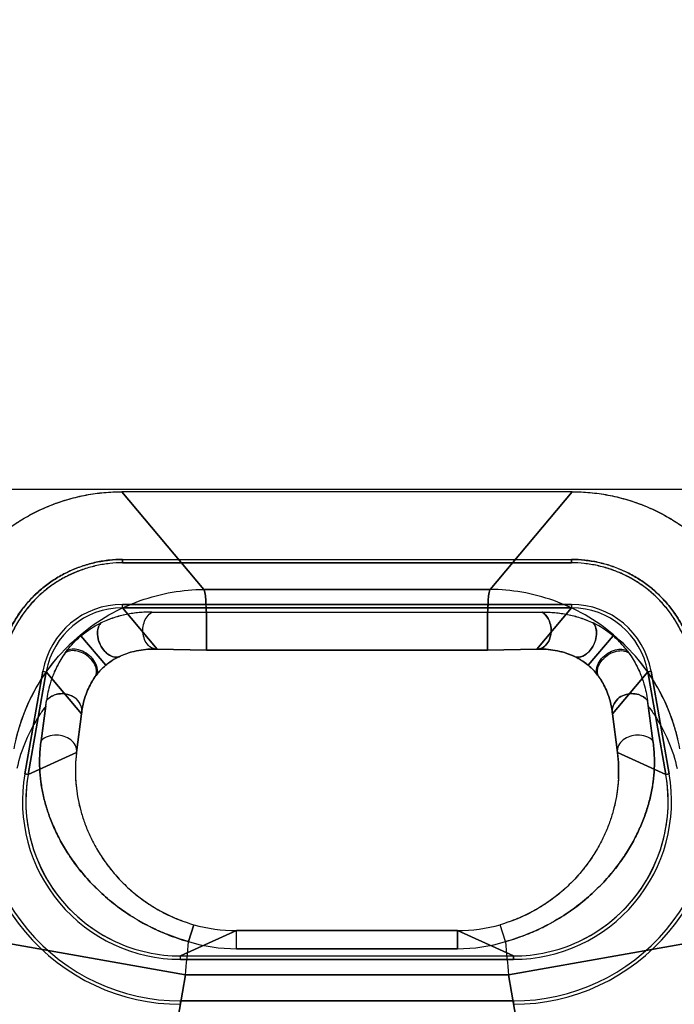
# Model space of a CAD drawing. Header units: millimetres. Extents: x 0 to 297, y 0 to 210.
# Tile 206 of 256: x 56.093 to 56.246, y 161.795 to 162.024. Entities that reach past the tile are written whole.
import ezdxf

# ---------------------------------------------------------------- set-up
doc = ezdxf.new("R2010")
doc.units = ezdxf.units.MM
doc.header["$LTSCALE"] = 16.335
doc.layers.get('0').update_dxf_attribs({"linetype": 'CONTINUOUS'})
for name, color, linetype in [('AXES_REF', 7, 'CONTINUOUS'), ('INTFCLR_1', 7, 'CONTINUOUS'), ('INTFCLR_144815', 7, 'CONTINUOUS'), ('INTFCLR_72935', 7, 'CONTINUOUS')]:
    doc.layers.add(name, color=color, linetype=linetype)

msp = doc.modelspace()

# ---------------------------------------------------------------- linework, layer by layer
at = {"color": 7, "linetype": 'Continuous'}
for radius in [8.7262453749, 8.7255, 8.6696226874]:
    msp.add_circle((57.5376079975, 154.4105885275), radius, dxfattribs=at)
msp.add_arc((57.5376079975, 154.4105885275), 8.64, 278.2771290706, 261.7228709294, dxfattribs=at)
at = {"layer": 'AXES_REF', "color": 9, "linetype": 'Continuous'}
msp.add_circle((57.5376079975, 154.4105885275), 7.9600610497, dxfattribs=at)
at = {"layer": 'INTFCLR_1', "color": 9, "linetype": 'Continuous'}
for p, q in [((56.1169721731, 161.9146244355), (56.1360477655, 161.8918910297)), ((56.2026649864, 161.8918910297), (56.2217405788, 161.9146244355)), ((56.2026649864, 161.8918910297), (56.1360477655, 161.8918910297)), ((56.1171067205, 161.8876240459), (56.1171065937, 161.8884113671)), ((56.11710665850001, 161.8876244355), (56.12520219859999, 161.8779765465)), ((56.2135105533, 161.8779765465), (56.2216060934, 161.8876244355)), ((56.2216061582, 161.8884113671), (56.2216060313, 161.8876240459)), ((56.12394201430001, 161.8865993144), (56.1366283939, 161.8864904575)), ((56.1366284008, 161.8777776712), (56.1366286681, 161.886490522)), ((56.2020843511, 161.886490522), (56.1366284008, 161.886490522)), ((56.202084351, 161.886490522), (56.2147707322, 161.8865993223)), ((56.2020843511, 161.886490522), (56.2020843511, 161.8777776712)), ((56.1074428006, 161.8810950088), (56.1132068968, 161.8742399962)), ((56.2312699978, 161.8810950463), (56.2255058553, 161.8742399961)), ((56.1252021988, 161.8779765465), (56.1366284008, 161.8777804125)), ((56.1366284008, 161.8777804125), (56.2020843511, 161.8777804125)), ((56.2020843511, 161.8777804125), (56.2135105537, 161.8779765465)), ((56.0986159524, 161.8728958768), (56.0993912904, 161.872759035)), ((56.2393214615, 161.872759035), (56.24009679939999, 161.8728958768)), ((56.1076025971, 161.8629728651), (56.0993909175, 161.8727591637)), ((56.23932183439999, 161.8727591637), (56.23111015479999, 161.8629728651)), ((56.0981763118, 161.8566720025), (56.0994510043, 161.8660416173)), ((56.2394195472, 161.8647878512), (56.2405364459, 161.8566719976)), ((56.1064364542, 161.8539557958), (56.1076025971, 161.8629728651)), ((56.23111015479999, 161.8629728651), (56.2322762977, 161.8539557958)), ((56.0951760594, 161.8488555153), (56.1064364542, 161.8539557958)), ((56.2322762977, 161.8539557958), (56.2435366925, 161.8488555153)), ((56.095177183, 161.8488553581), (56.0944017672, 161.8489920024)), ((56.2443109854, 161.8489920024), (56.2435355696, 161.8488553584)), ((56.1324592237, 161.8099629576), (56.1336979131, 161.8139008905)), ((56.2062535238, 161.8099629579), (56.2050148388, 161.8139008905)), ((56.13063174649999, 161.8066244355), (56.1436275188, 161.8125107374)), ((56.1436275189, 161.8083155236), (56.1436275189, 161.8125114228)), ((56.195085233, 161.8125107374), (56.1436275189, 161.8125107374)), ((56.195085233, 161.8083155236), (56.195085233, 161.8125114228)), ((56.195085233, 161.8125107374), (56.2080810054, 161.8066244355)), ((56.131792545, 161.8022335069), (56.0876448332, 161.8100179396)), ((56.2510679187, 161.8100179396), (56.20692020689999, 161.8022335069)), ((56.130631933, 161.8058397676), (56.1306315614, 161.806627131)), ((56.1436275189, 161.8083155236), (56.195085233, 161.8083155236)), ((56.2080810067, 161.8066271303), (56.2080810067, 161.8058397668)), ((56.1048090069, 161.6492022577), (56.131792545, 161.8022335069)), ((56.20692020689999, 161.8022335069), (56.131792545, 161.8022335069)), ((56.20692020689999, 161.8022335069), (56.233903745, 161.6492022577)), ((56.1306316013, 161.7961670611), (56.13063189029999, 161.7953794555)), ((56.2080808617, 161.7953794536), (56.2080811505, 161.7961670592))]:
    msp.add_line(p, q, dxfattribs=at)
at = {"layer": 'INTFCLR_1', "color": 6, "linetype": 'Continuous'}
for p, q in [((56.2217405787, 161.9146244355), (56.1169721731, 161.9146244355)), ((56.1171066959, 161.8988595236), (56.1171066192, 161.8980711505)), ((56.11710665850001, 161.8988744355), (56.2216060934, 161.8988744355)), ((56.2216060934, 161.8980870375), (56.11710665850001, 161.8980870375)), ((56.2216061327, 161.8980711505), (56.22160605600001, 161.8988595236)), ((56.11710665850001, 161.8884118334), (56.2216060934, 161.8884118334)), ((56.2216060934, 161.8876244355), (56.11710665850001, 161.8876244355)), ((56.0944006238, 161.8489922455), (56.0986154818, 161.8728958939)), ((56.24009727, 161.8728958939), (56.24431212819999, 161.8489922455)), ((56.0993909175, 161.8727591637), (56.0951760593, 161.8488555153)), ((56.2435366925, 161.8488555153), (56.23932183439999, 161.8727591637)), ((56.13063174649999, 161.8066244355), (56.2080810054, 161.8066244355)), ((56.2080810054, 161.8058370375), (56.13063174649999, 161.8058370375)), ((56.13063174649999, 161.7961618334), (56.2080810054, 161.7961618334))]:
    msp.add_line(p, q, dxfattribs=at)
for centre, radius, start, end in [((56.11710391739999, 161.8696386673), 0.018772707, 89.9916341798, 170.0083660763), ((56.1171020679, 161.8696407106), 0.0179830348, 89.99785282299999, 170.0011200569), ((56.2216088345, 161.8696386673), 0.018772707, 9.991633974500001, 90.0083661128), ((56.22161052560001, 161.8696408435), 0.0179830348, 9.9978529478, 90.0011212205), ((56.13061457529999, 161.842610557), 0.0472310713, 170.0045491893, 270.020828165), ((56.130614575, 161.8426105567), 0.0464434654, 170.0046259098, 270.0211814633), ((56.2080981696, 161.8426105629), 0.0472310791, 269.9791803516, 9.9954422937), ((56.2080981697, 161.8426105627), 0.0464434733, 269.9788274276, 9.995365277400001), ((56.13061457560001, 161.8426105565), 0.0367707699, 170.0058428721, 270.0267535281), ((56.1306641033, 161.8426131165), 0.0360348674, 170.0064731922, 194.9921375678), ((56.2080981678, 161.8426105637), 0.0367707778, 269.9732598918, 9.9941438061), ((56.2081143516, 161.842603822), 0.0359689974, 294.9805463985, 10.0015757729), ((56.1305986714, 161.8426039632), 0.0359692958, 195.0050156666, 245.018670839), ((56.1306305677, 161.8426554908), 0.0360310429, 245.0199985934, 270.0018744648), ((56.20808274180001, 161.8426529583), 0.0360284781, 269.9972385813, 294.9808983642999)]:
    msp.add_arc(centre, radius, start, end, dxfattribs=at)
at = {"layer": 'INTFCLR_1', "color": 9, "linetype": 'Continuous'}
for centre, radius, start, end in [((56.546005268, 161.9041586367), 0.3091033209, 187.0833764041, 187.3176962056), ((56.1387251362, 161.8496055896), 0.0325803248, 172.326818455, 183.1024776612), ((56.1436268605, 161.8486637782), 0.0361530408, 254.0596422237, 270.0010433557), ((56.1950858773, 161.8486638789), 0.0361531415, 269.9989789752, 285.9403354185), ((54.1055448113, 161.9808944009), 2.0341090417, 354.9610750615, 355.1796028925), ((56.1436396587, 161.8470776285), 0.0387621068, 253.2355811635, 269.9820556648), ((56.1950726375, 161.8470806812), 0.0387651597, 270.0186165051, 286.7637561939), ((58.2323646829, 161.9808262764), 2.0333029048, 184.8203862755, 185.0390007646)]:
    msp.add_arc(centre, radius, start, end, dxfattribs=at)
at = {"layer": 'INTFCLR_1', "color": 6, "linetype": 'Continuous'}
for points, knots in [([(56.0728244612, 161.8775801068), (56.0730666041, 161.8789533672), (56.0736785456, 161.8816791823), (56.07497237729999, 161.8856623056), (56.0766300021, 161.8895055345), (56.0786347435, 161.8931740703), (56.0809702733, 161.8966360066), (56.08361544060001, 161.8998632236), (56.0865483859, 161.9028293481), (56.0897438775, 161.9055090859), (56.09317467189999, 161.9078798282), (56.09681192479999, 161.9099217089), (56.1006260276, 161.9116179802), (56.1045847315, 161.912952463), (56.1086528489, 161.9139148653), (56.112793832, 161.914495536), (56.1155798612, 161.9146244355), (56.1169721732, 161.9146244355)], [0, 0, 0, 0, 0.0668459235, 0.1336927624, 0.2004837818, 0.2671935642, 0.3338090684, 0.4003837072, 0.4669352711, 0.5334824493, 0.6000118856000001, 0.6665555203, 0.7331501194, 0.7998260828, 0.8665291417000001, 0.9332563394, 1, 1, 1, 1]), ([(56.2217405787, 161.9146244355), (56.2231350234, 161.9146244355), (56.22592568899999, 161.9144951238), (56.2300729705, 161.9139126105), (56.2341456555, 161.9129475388), (56.2381065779, 161.9116102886), (56.24192148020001, 161.9099113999), (56.245558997, 161.9078668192), (56.24898936, 161.9054934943), (56.252183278, 161.9028118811), (56.25511375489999, 161.8998448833), (56.2577562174, 161.8966174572), (56.26008903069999, 161.8931558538), (56.2620906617, 161.8894890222), (56.2637448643, 161.8856498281), (56.26503578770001, 161.8816725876), (56.26564651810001, 161.8789512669), (56.2658882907, 161.8775801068)], [0, 0, 0, 0, 0.0668458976, 0.1336927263, 0.2004837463, 0.2671935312, 0.3338090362, 0.400383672, 0.4669352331, 0.5334824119, 0.6000118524, 0.6665554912, 0.73315009, 0.7998260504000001, 0.8665291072, 0.9332563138, 1, 1, 1, 1]), ([(56.11710665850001, 161.8988744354), (56.1160940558, 161.898874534), (56.1140421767, 161.8987606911), (56.1109641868, 161.8982560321), (56.1079006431, 161.8974156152), (56.1049177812, 161.8962459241), (56.1020992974, 161.8947792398), (56.09949786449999, 161.8930466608), (56.0971324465, 161.8910644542), (56.0949876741, 161.8888215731), (56.0930616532, 161.8863245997), (56.0913863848, 161.8835983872), (56.0900099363, 161.8807118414), (56.0889633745, 161.8777407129), (56.0884889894, 161.8757179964), (56.0883118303, 161.8747127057)], [0, 0, 0, 0, 0.07448509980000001, 0.1508136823, 0.2290298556, 0.307717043, 0.3860546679, 0.4622959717, 0.5371773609, 0.612604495, 0.6901286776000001, 0.7687085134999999, 0.8475354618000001, 0.9249132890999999, 1, 1, 1, 1]), ([(56.11710665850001, 161.8980870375), (56.1161236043, 161.8980871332), (56.1141291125, 161.8979761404), (56.11113452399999, 161.8974842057), (56.1081497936, 161.8966647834), (56.1052431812, 161.8955256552), (56.1024986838, 161.8940973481), (56.0999721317, 161.8924164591), (56.0976770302, 161.8904927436), (56.0955947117, 161.8883161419), (56.0937190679, 161.8858849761), (56.0920847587, 161.8832273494), (56.0907415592, 161.8804130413), (56.0897213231, 161.8775200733), (56.08925936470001, 161.8755525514), (56.08908726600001, 161.8745759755)], [0, 0, 0, 0, 0.0743165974, 0.150660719, 0.2290133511, 0.3078648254, 0.3862250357, 0.4624617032, 0.5368207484, 0.6121572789, 0.6897410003, 0.7685183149, 0.8475763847, 0.9250355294, 1, 1, 1, 1]), ([(56.2504009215, 161.8747127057), (56.250225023, 161.8757108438), (56.2497560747, 161.8777140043), (56.24872310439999, 161.8806598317), (56.2473618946, 161.8835320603), (56.2456920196, 161.8862662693), (56.2437573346, 161.8887856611), (56.2416010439, 161.8910457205), (56.23923809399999, 161.8930284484), (56.2366591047, 161.8947508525), (56.2338670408, 161.89621219), (56.2308932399, 161.8973888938), (56.2278119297, 161.8982433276), (56.2247028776, 161.8987583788), (56.2226274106, 161.8988745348), (56.2216060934, 161.8988744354)], [0, 0, 0, 0, 0.0745524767, 0.1509807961, 0.2292183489, 0.3079139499, 0.3862044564, 0.4624332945, 0.5372331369, 0.6126412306, 0.6901179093, 0.7686076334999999, 0.8474540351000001, 0.9248738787, 1, 1, 1, 1]), ([(56.24962548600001, 161.8745759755), (56.2494548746, 161.8755441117), (56.2489992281, 161.8774890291), (56.2479947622, 161.8803526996), (56.2466694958, 161.8831497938), (56.2450429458, 161.8858144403), (56.2431597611, 161.8882692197), (56.24106567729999, 161.8904655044), (56.2387726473, 161.8923916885), (56.2362675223, 161.894064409), (56.2335475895, 161.8954893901), (56.2306465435, 161.8966373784), (56.2276417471, 161.8974714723), (56.2246155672, 161.8979738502), (56.2225977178, 161.898087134), (56.2216060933, 161.8980870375)], [0, 0, 0, 0, 0.0743166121, 0.1506607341, 0.2290133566, 0.3078648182, 0.3862250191, 0.4624616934, 0.5368207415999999, 0.6121572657, 0.6897409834, 0.76851829, 0.8475763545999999, 0.9250355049, 1, 1, 1, 1])]:
    msp.add_open_spline(points, degree=3, knots=knots, dxfattribs=at)
at = {"layer": 'INTFCLR_1', "color": 9, "linetype": 'Continuous'}
for points, knots in [([(56.0919000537, 161.8548467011), (56.0928028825, 161.8597827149), (56.0954955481, 161.8671751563), (56.10142836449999, 161.8757438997), (56.1071527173, 161.8814990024), (56.1138104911, 161.8861359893), (56.1210663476, 161.8894671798), (56.12854611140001, 161.8914279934), (56.13358845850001, 161.8918753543), (56.1360477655, 161.8918910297)], [0, 0, 0, 0, 0.2414202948, 0.3694300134, 0.4995741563, 0.6297182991, 0.7577280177, 0.8816758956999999, 1, 1, 1, 1]), ([(56.1360477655, 161.8918910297), (56.136437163, 161.8909628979), (56.13648668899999, 161.8890889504), (56.1366040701, 161.8872965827), (56.1366283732, 161.8864902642)], [0, 0, 0, 0, 0.5551027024, 1, 1, 1, 1]), ([(56.202084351, 161.886490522), (56.2021076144, 161.8872618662), (56.2022240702, 161.8890544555), (56.2022619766, 161.8909308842), (56.2026649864, 161.8918910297)], [0, 0, 0, 0, 0.4256475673, 1, 1, 1, 1]), ([(56.2468126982, 161.854846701), (56.2463702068, 161.8572659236), (56.24505457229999, 161.8621531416), (56.2425463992, 161.8676078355), (56.2398169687, 161.8720826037), (56.2366224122, 161.8764111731), (56.2315598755, 161.8814986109), (56.2249023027, 161.8861360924), (56.2176463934, 161.8894671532), (56.2101666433, 161.8914280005), (56.2051242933, 161.8918753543), (56.2026649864, 161.8918910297)], [0, 0, 0, 0, 0.1182099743, 0.2420382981, 0.2870462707, 0.3700382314, 0.5000568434, 0.6300754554, 0.757961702, 0.8817900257, 1, 1, 1, 1]), ([(56.12394201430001, 161.8865993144), (56.12344726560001, 161.8866100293), (56.1224569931, 161.8866043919), (56.1209734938, 161.8865130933), (56.1194935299, 161.8863403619), (56.1180194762, 161.8860828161), (56.11654937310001, 161.8857402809), (56.1145526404, 161.8851499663), (56.1130816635, 161.884557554), (56.1121148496, 161.88409627)], [0, 0, 0, 0, 0.1217256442, 0.2434407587, 0.3654230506, 0.4880412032, 0.611327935, 0.7365038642, 1, 1, 1, 1]), ([(56.2147707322, 161.8865993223), (56.2152651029, 161.8866100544), (56.2162533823, 161.8866044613), (56.2177320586, 161.8865136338), (56.2192046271, 161.8863421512), (56.2206719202, 161.8860868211), (56.2221396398, 161.8857466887), (56.2241420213, 161.8851565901), (56.2256195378, 161.8845628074), (56.2265911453, 161.8840995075)], [0, 0, 0, 0, 0.1217078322, 0.2431006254, 0.3644578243, 0.4864085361, 0.609487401, 0.7350627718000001, 1, 1, 1, 1]), ([(56.1252021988, 161.8779765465), (56.1249004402, 161.8779670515), (56.12398120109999, 161.8781080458), (56.1227877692, 161.8790754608), (56.1220251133, 161.8806492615), (56.1217754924, 161.8823849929), (56.1220835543, 161.884571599), (56.12306377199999, 161.8860906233), (56.12394201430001, 161.8865993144)], [0, 0, 0, 0, 0.0828419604, 0.248656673, 0.3959508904, 0.5556034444, 0.7215094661, 1, 1, 1, 1]), ([(56.2135105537, 161.8779765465), (56.21381231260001, 161.8779670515), (56.2147316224, 161.8781079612), (56.2159244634, 161.8790760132), (56.2166970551, 161.8806682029), (56.2169371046, 161.882407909), (56.2166162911, 161.8845901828), (56.2156489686, 161.8860906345), (56.2147707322, 161.8865993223)], [0, 0, 0, 0, 0.0828448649, 0.2486660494, 0.3959473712, 0.5613617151, 0.7215017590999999, 1, 1, 1, 1]), ([(56.1074428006, 161.8810950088), (56.1078447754, 161.8814334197), (56.1093077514, 161.8825742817), (56.1109169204, 161.8835216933), (56.1121148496, 161.88409627)], [0, 0, 0, 0, 0.2834098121, 1, 1, 1, 1]), ([(56.1165920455, 161.8763697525), (56.1163581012, 161.8762326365), (56.1154960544, 161.875960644), (56.113998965, 161.8764710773), (56.1126242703, 161.8777721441), (56.1116586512, 161.8794682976), (56.1110972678, 161.8816383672), (56.11142669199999, 161.8834520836), (56.1121148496, 161.88409627)], [0, 0, 0, 0, 0.0728072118, 0.2336703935, 0.3928806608, 0.5765480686, 0.7469083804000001, 1, 1, 1, 1]), ([(56.2265911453, 161.8840995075), (56.2268035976, 161.883900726), (56.2273637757, 161.8830830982), (56.2275323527, 161.8814122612), (56.227055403, 161.8794620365), (56.226071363, 161.8777802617), (56.2245783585, 161.8762923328), (56.2228410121, 161.8759472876), (56.2221158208, 161.8763719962)], [0, 0, 0, 0, 0.078285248, 0.2595540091, 0.4302750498, 0.6143225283, 0.7738718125, 1, 1, 1, 1]), ([(56.2312699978, 161.8810950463), (56.2308675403, 161.8814340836), (56.22940198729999, 161.8825756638), (56.2277911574, 161.8835253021), (56.2265911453, 161.8840995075)], [0, 0, 0, 0, 0.2834458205, 1, 1, 1, 1]), ([(56.103772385, 161.8771097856), (56.10452663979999, 161.8781599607), (56.1057091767, 161.8795448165), (56.1070476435, 161.8807633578), (56.1074428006, 161.8810950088)], [0, 0, 0, 0, 0.7147984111, 1, 1, 1, 1]), ([(56.234938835, 161.877112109), (56.23418493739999, 161.8781618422), (56.2330033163, 161.8795465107), (56.2316642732, 161.8807629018), (56.2312699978, 161.8810950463)], [0, 0, 0, 0, 0.7148501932, 1, 1, 1, 1]), ([(56.1165920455, 161.8763697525), (56.116774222, 161.8764532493), (56.11748360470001, 161.8767633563), (56.1189032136, 161.8772717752), (56.1215758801, 161.8779106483), (56.12376526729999, 161.8780459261), (56.1252021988, 161.8779765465)], [0, 0, 0, 0, 0.06807901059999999, 0.2629695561, 0.5112822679, 1, 1, 1, 1]), ([(56.2135105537, 161.8779765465), (56.2138700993, 161.8779939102), (56.2149464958, 161.8780161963), (56.2167447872, 161.8779042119), (56.2192923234, 161.8774539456), (56.2210744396, 161.8768489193), (56.2221158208, 161.8763719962)], [0, 0, 0, 0, 0.1223166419, 0.3656786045, 0.6107925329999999, 1, 1, 1, 1]), ([(56.22812376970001, 161.8713358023), (56.2279398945, 161.8715531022), (56.2274999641, 161.8723762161), (56.2276934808, 161.8739824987), (56.2287226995, 161.8756073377), (56.2302288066, 161.8768637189), (56.232309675, 161.877784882), (56.234176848, 161.8777038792), (56.234938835, 161.877112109)], [0, 0, 0, 0, 0.07517313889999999, 0.2381354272, 0.3960951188, 0.5770582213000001, 0.7452151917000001, 1, 1, 1, 1]), ([(56.1132068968, 161.8742399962), (56.11351960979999, 161.8745037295), (56.1145792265, 161.875319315), (56.1157497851, 161.8759832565), (56.1165920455, 161.8763697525)], [0, 0, 0, 0, 0.3062458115, 1, 1, 1, 1]), ([(56.2221158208, 161.8763719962), (56.22235554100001, 161.876262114), (56.2235565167, 161.8756756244), (56.22468588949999, 161.8749321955), (56.2255058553, 161.8742399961)], [0, 0, 0, 0, 0.1972687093, 1, 1, 1, 1]), ([(56.234938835, 161.877112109), (56.235299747, 161.8766111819), (56.2359510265, 161.875620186), (56.2367839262, 161.8741239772), (56.2374619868, 161.8726831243), (56.2380142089, 161.8712887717), (56.23873041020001, 161.8691138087), (56.2390949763, 161.8673487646), (56.2392610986, 161.8660420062)], [0, 0, 0, 0, 0.154339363, 0.2960535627, 0.4277520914, 0.5521347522, 0.6707049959, 1, 1, 1, 1]), ([(56.11058774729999, 161.8713340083), (56.11073066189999, 161.8715418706), (56.1114960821, 161.8725995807), (56.1124007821, 161.873561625), (56.1132068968, 161.8742399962)], [0, 0, 0, 0, 0.1931752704, 1, 1, 1, 1]), ([(56.2255058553, 161.8742399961), (56.2258166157, 161.8739782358), (56.2267780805, 161.8730926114), (56.2276139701, 161.8720769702), (56.22812376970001, 161.8713358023)], [0, 0, 0, 0, 0.3111406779, 1, 1, 1, 1]), ([(56.22812376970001, 161.8713358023), (56.2281894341, 161.8712403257), (56.22855849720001, 161.8706911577), (56.22919453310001, 161.8696068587), (56.2299723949, 161.8679082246), (56.23070171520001, 161.8656924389), (56.23100899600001, 161.8639761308), (56.23111015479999, 161.8629728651)], [0, 0, 0, 0, 0.0387644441, 0.2213369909, 0.4197534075, 0.6626762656, 1, 1, 1, 1]), ([(56.1076025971, 161.8629728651), (56.10767004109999, 161.8633146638), (56.1077121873, 161.8643427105), (56.10705351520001, 161.865849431), (56.1056572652, 161.867046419), (56.1040115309, 161.8676536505), (56.1017539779, 161.8677130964), (56.1001167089, 161.8668762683), (56.0994510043, 161.8660416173)], [0, 0, 0, 0, 0.0918279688, 0.2664716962, 0.4106198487, 0.5669431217, 0.7185990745, 1, 1, 1, 1]), ([(56.23111015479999, 161.8629728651), (56.2308723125, 161.8641782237), (56.23173178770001, 161.8662288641), (56.2338462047, 161.8674137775), (56.2355656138, 161.8677437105), (56.2375240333, 161.8674676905), (56.23875176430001, 161.866680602), (56.2392610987, 161.8660420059)], [0, 0, 0, 0, 0.3268352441, 0.4802992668, 0.6379727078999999, 0.7827023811, 1, 1, 1, 1]), ([(56.2394196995, 161.864787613), (56.2399339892, 161.8641021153), (56.2430195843, 161.859705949), (56.2452056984, 161.8546156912), (56.2461807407, 161.850205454)], [0, 0, 0, 0, 0.1594749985, 1, 1, 1, 1]), ([(56.1064364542, 161.8539557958), (56.1066603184, 161.8550138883), (56.1055765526, 161.8568220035), (56.1035270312, 161.8577537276), (56.1011225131, 161.8582054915), (56.0990196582, 161.8576213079), (56.0981763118, 161.8566720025)], [0, 0, 0, 0, 0.3066250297, 0.4693230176, 0.6399910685, 1, 1, 1, 1]), ([(56.2405364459, 161.8566719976), (56.2396930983, 161.8576213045), (56.23759024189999, 161.8582054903), (56.2351857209, 161.8577537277), (56.2331361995, 161.8568220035), (56.2320524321, 161.8550138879), (56.2322762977, 161.8539557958)], [0, 0, 0, 0, 0.360009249, 0.5306772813, 0.6933751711, 1, 1, 1, 1]), ([(56.1324592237, 161.8099629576), (56.1307463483, 161.8104417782), (56.12822275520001, 161.8112967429), (56.1249884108, 161.812687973), (56.1219339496, 161.8142024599), (56.1190548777, 161.8159082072), (56.1163749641, 161.8177861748), (56.11390850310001, 161.8196914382), (56.1111221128, 161.8221834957), (56.108647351, 161.8248404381), (56.1068823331, 161.8269913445), (56.105318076, 161.829095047), (56.10359939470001, 161.8317124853), (56.10188356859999, 161.834877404), (56.1007100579, 161.8375095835), (56.09993194, 161.8395901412), (56.0992709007, 161.8416108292), (56.09860969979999, 161.8441202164), (56.0980756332, 161.8471490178), (56.0978008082, 161.8502206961), (56.0978073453, 161.8528360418), (56.097959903, 161.8549970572), (56.0980921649, 161.8561075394), (56.0981763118, 161.8566720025)], [0, 0, 0, 0, 0.0846790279, 0.1265423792, 0.1675743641, 0.2469402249, 0.2855534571, 0.3233299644, 0.3952791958, 0.4632482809, 0.4959837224, 0.5277121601, 0.5880303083, 0.6448872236, 0.6989389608, 0.7250910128, 0.7506183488, 0.8001415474, 0.8485001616, 0.8968801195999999, 0.9467865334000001, 0.97282809, 1, 1, 1, 1]), ([(56.2405364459, 161.8566719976), (56.24061909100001, 161.8561088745), (56.24075203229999, 161.8549996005), (56.2409064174, 161.8528366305), (56.2409116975, 161.8502111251), (56.2406791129, 161.8476334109), (56.24036610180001, 161.8456113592), (56.23996273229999, 161.8435876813), (56.23929174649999, 161.8410430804), (56.2382109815, 161.8379791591), (56.2368266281, 161.8348660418), (56.2354135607, 161.8322646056), (56.2340998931, 161.8301677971), (56.2326218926, 161.8280039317), (56.2305105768, 161.8253112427), (56.22810466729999, 161.8227317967), (56.2259462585, 161.8207182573), (56.2235735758, 161.8186895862), (56.220989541, 161.8167922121), (56.21821169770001, 161.8150487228), (56.2152354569, 161.8133840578), (56.2112779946, 161.8115623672), (56.20795884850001, 161.8104364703), (56.2062535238, 161.8099629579)], [0, 0, 0, 0, 0.0270982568, 0.053163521, 0.1032157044, 0.1519082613, 0.1762235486, 0.2006098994, 0.2501282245, 0.3013683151, 0.3551328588, 0.4121800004, 0.4421490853, 0.4729116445, 0.5369113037, 0.6048524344, 0.6406131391, 0.6774064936, 0.7534415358, 0.7929537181, 0.8335068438, 0.9157353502, 1, 1, 1, 1]), ([(56.2322762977, 161.8539557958), (56.2323415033, 161.8534717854), (56.2324487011, 161.8525158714), (56.2325738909, 161.8506435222), (56.2325804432, 161.8483584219), (56.2324035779, 161.84610712), (56.2321598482, 161.8443347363), (56.2318467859, 161.8425630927), (56.2313220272, 161.840340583), (56.2304744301, 161.837669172), (56.22938430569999, 161.8349679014), (56.22826298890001, 161.8327184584), (56.2272208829, 161.8309114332), (56.2260489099, 161.8290626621), (56.2243769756, 161.8267690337), (56.22245768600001, 161.8245775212), (56.2207386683, 161.8228702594), (56.2188488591, 161.8211671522), (56.216789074, 161.8195736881), (56.21456957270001, 161.8181145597), (56.21219590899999, 161.8167291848), (56.20903751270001, 161.8152162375), (56.2063791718, 161.8142905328), (56.2050148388, 161.8139008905)], [0, 0, 0, 0, 0.0278235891, 0.0547775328, 0.1068799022, 0.1578457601, 0.1832911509, 0.2087826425, 0.2603199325, 0.3132575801, 0.3683032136, 0.4261106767, 0.4562828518, 0.4871140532, 0.5507839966, 0.6177681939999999, 0.652831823, 0.6887630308, 0.7626568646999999, 0.8008945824, 0.8400314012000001, 0.9191650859, 1, 1, 1, 1]), ([(56.10619244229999, 161.8478422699), (56.1062306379, 161.8471225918), (56.10636818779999, 161.8455178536), (56.1067564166, 161.8430319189), (56.1072738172, 161.840832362), (56.10779471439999, 161.8390660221), (56.1084058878, 161.8372550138), (56.1093243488, 161.8349742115), (56.1106859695, 161.8322452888), (56.1120459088, 161.8299946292), (56.11329530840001, 161.82819727), (56.1146899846, 161.8263648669), (56.1166592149, 161.8241156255), (56.1188827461, 161.8220095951), (56.1208508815, 161.8204039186), (56.1229856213, 161.8188334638), (56.12528384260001, 161.8174066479), (56.1277270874, 161.8161489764), (56.1303081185, 161.8149962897), (56.1323269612, 161.8142925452), (56.133697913, 161.8139008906)], [0, 0, 0, 0, 0.04646324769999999, 0.103758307, 0.1620592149, 0.1919913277, 0.2224588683, 0.2852597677, 0.3503341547, 0.4188788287, 0.4545779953, 0.4914186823, 0.5672977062, 0.6470271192, 0.6885387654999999, 0.730992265, 0.8178274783, 0.8625530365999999, 0.9080781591, 1, 1, 1, 1])]:
    msp.add_open_spline(points, degree=3, knots=knots, dxfattribs=at)
at = {"layer": 'INTFCLR_1', "color": 7, "linetype": 'Continuous'}
for points, knots in [([(56.1040513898, 161.8775062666), (56.1038769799, 161.8772746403), (56.10343165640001, 161.8766304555), (56.1026931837, 161.8755023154), (56.1019252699, 161.8741156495), (56.1012486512, 161.8726787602), (56.100697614, 161.8712865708), (56.0999815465, 161.869112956), (56.0996159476, 161.8673484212), (56.0994510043, 161.8660416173)], [0, 0, 0, 0, 0.0696778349, 0.18811979, 0.3239102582, 0.450190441, 0.5695633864, 0.6834678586, 1, 1, 1, 1]), ([(56.11058774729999, 161.8713340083), (56.1107716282, 161.8715513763), (56.1112115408, 161.8723746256), (56.11101804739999, 161.8739810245), (56.10998873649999, 161.8756058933), (56.1084825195, 161.8768621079), (56.1064015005, 161.8777830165), (56.1045343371, 161.8777016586), (56.103772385, 161.8771097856)], [0, 0, 0, 0, 0.07518522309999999, 0.2381590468, 0.3961133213, 0.5770656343, 0.7452146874, 1, 1, 1, 1]), ([(56.1107826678, 161.8716241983), (56.11096621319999, 161.8718311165), (56.11141082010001, 161.8726335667), (56.1112171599, 161.8742236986), (56.11020318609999, 161.8758463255), (56.1087126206, 161.8771267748), (56.10666907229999, 161.8780880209), (56.1048111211, 161.8780755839), (56.1040513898, 161.8775062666)], [0, 0, 0, 0, 0.0736077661, 0.2353425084, 0.3944774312, 0.5776473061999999, 0.7473499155, 1, 1, 1, 1]), ([(56.1076025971, 161.8629728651), (56.1077037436, 161.8639760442), (56.1080110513, 161.8656911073), (56.1087385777, 161.867904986), (56.1096145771, 161.8698127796), (56.11032768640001, 161.8709908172), (56.1107826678, 161.8716241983)], [0, 0, 0, 0, 0.3247467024, 0.55831743, 0.7488195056, 1, 1, 1, 1])]:
    msp.add_open_spline(points, degree=3, knots=knots, dxfattribs=at)
at = {"layer": 'INTFCLR_144815', "color": 6, "linetype": 'Continuous'}
msp.add_line((55.3776450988, 161.9152143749), (56.9610676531, 161.9152143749), dxfattribs=at)
at = {"layer": 'INTFCLR_72935', "color": 9, "linetype": 'Continuous'}
for p, q in [((56.1360477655, 161.8918910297), (56.1169721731, 161.9146244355)), ((56.2217405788, 161.9146244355), (56.2026649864, 161.8918910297)), ((56.1360477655, 161.8918910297), (56.2026649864, 161.8918910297)), ((56.11710665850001, 161.8876240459), (56.11710665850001, 161.888411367)), ((56.12520219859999, 161.8779765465), (56.11710665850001, 161.8876244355)), ((56.2216060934, 161.8876244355), (56.2135105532, 161.8779765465)), ((56.2216060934, 161.888411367), (56.2216060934, 161.8876240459)), ((56.1366284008, 161.886490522), (56.123942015, 161.8865993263)), ((56.1366284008, 161.886490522), (56.1366284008, 161.8777776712)), ((56.202084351, 161.886490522), (56.1366284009, 161.886490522)), ((56.21477073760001, 161.8865993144), (56.202084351, 161.886490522)), ((56.2020843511, 161.8777776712), (56.2020853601, 161.886490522)), ((56.1132068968, 161.8742399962), (56.1074427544, 161.8810950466)), ((56.22550585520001, 161.8742399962), (56.2312699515, 161.8810950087)), ((56.1366284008, 161.8777804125), (56.1252021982, 161.8779765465)), ((56.2020843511, 161.8777804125), (56.1366284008, 161.8777804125)), ((56.2135105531, 161.8779765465), (56.2020843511, 161.8777804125)), ((56.0986159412, 161.872895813), (56.0993913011, 161.8727590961)), ((56.2400968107, 161.872895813), (56.2393214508, 161.8727590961)), ((56.0993909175, 161.8727591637), (56.1076025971, 161.8629728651)), ((56.23111015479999, 161.8629728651), (56.23932183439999, 161.8727591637)), ((56.24053644, 161.8566720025), (56.2392617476, 161.8660416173)), ((56.0992932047, 161.8647878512), (56.09817630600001, 161.8566719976)), ((56.1076025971, 161.8629728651), (56.1064364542, 161.8539557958)), ((56.2322762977, 161.8539557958), (56.23111015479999, 161.8629728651)), ((56.1064364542, 161.8539557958), (56.0951760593, 161.8488555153)), ((56.2435366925, 161.8488555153), (56.2322762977, 161.8539557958)), ((56.0944017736, 161.8489920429), (56.09517717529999, 161.8488553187)), ((56.2435355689, 161.8488553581), (56.2443109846, 161.8489920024)), ((56.1336979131, 161.8139008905), (56.1324592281, 161.8099629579)), ((56.20625352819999, 161.8099629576), (56.2050148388, 161.8139008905)), ((56.1436275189, 161.8125107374), (56.13063174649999, 161.8066244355)), ((56.1436275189, 161.8083155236), (56.1436275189, 161.8125114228)), ((56.1436275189, 161.8125107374), (56.195085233, 161.8125107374)), ((56.195085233, 161.8125114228), (56.195085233, 161.8083155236)), ((56.2080810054, 161.8066244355), (56.195085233, 161.8125107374)), ((56.0876448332, 161.8100179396), (56.131792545, 161.8022335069)), ((56.20692020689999, 161.8022335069), (56.2510679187, 161.8100179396)), ((56.13063174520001, 161.8058397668), (56.13063174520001, 161.8066271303)), ((56.195085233, 161.8083155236), (56.1436275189, 161.8083155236)), ((56.2080810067, 161.8058397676), (56.2080810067, 161.8066271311)), ((56.131792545, 161.8022335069), (56.1048090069, 161.6492022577)), ((56.131792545, 161.8022335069), (56.20692020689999, 161.8022335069)), ((56.233903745, 161.6492022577), (56.20692020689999, 161.8022335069)), ((56.13063189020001, 161.7953794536), (56.1306316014, 161.7961670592)), ((56.2080811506, 161.7961670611), (56.2080808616, 161.7953794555))]:
    msp.add_line(p, q, dxfattribs=at)
at = {"layer": 'INTFCLR_72935', "color": 6, "linetype": 'Continuous'}
for p, q in [((56.2217405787, 161.9146244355), (56.1169721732, 161.9146244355)), ((56.1171066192, 161.8980711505), (56.1171066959, 161.8988595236)), ((56.1171066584, 161.8988744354), (56.2216060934, 161.8988744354)), ((56.11710665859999, 161.8980870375), (56.2216060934, 161.8980870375)), ((56.22160605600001, 161.8988595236), (56.2216061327, 161.8980711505)), ((56.2216060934, 161.8884118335), (56.11710665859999, 161.8884118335)), ((56.11710665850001, 161.8876244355), (56.2216060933, 161.8876244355)), ((56.0986154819, 161.8728958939), (56.0944006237, 161.8489922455)), ((56.24431212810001, 161.8489922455), (56.2400972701, 161.8728958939)), ((56.0951760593, 161.8488555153), (56.0993909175, 161.8727591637)), ((56.23932183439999, 161.8727591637), (56.2435366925, 161.8488555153)), ((56.13063174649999, 161.8066244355), (56.2080810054, 161.8066244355)), ((56.13063174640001, 161.8058370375), (56.2080810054, 161.8058370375)), ((56.2080810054, 161.7961618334), (56.13063174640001, 161.7961618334))]:
    msp.add_line(p, q, dxfattribs=at)
for centre, radius, start, end in [((56.11710391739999, 161.8696386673), 0.018772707, 89.9916338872, 170.0083660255), ((56.1171022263, 161.8696408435), 0.0179830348, 89.9988792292, 170.002147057), ((56.2216088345, 161.8696386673), 0.018772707, 9.9916339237, 90.00836582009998), ((56.221610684, 161.8696407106), 0.0179830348, 9.9988799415, 90.0021476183), ((56.1306145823, 161.8426105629), 0.0472310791, 170.0045577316, 270.0208194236), ((56.1306145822, 161.8426105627), 0.0464434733, 170.0046347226, 270.0211725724), ((56.2080981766, 161.842610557), 0.0472310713, 269.9791720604, 9.995450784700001), ((56.20809817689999, 161.8426105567), 0.0464434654, 269.9788185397, 9.9953740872), ((56.1306145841, 161.8426105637), 0.0367707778, 170.0058561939, 270.0267401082), ((56.13059840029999, 161.842603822), 0.0359689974, 169.9984242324, 245.0194590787), ((56.2080981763, 161.8426105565), 0.0367707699, 269.9732464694, 9.9941571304), ((56.2080486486, 161.8426131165), 0.0360348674, 345.0078624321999, 9.9935268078), ((56.2081140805, 161.8426039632), 0.0359692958, 294.9813292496, 344.9949843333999), ((56.1306300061, 161.8426529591), 0.0360284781, 245.0191079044, 270.0027676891), ((56.2080821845, 161.8426554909), 0.0360310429, 269.998124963, 294.9800008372)]:
    msp.add_arc(centre, radius, start, end, dxfattribs=at)
at = {"layer": 'INTFCLR_72935', "color": 9, "linetype": 'Continuous'}
for centre, radius, start, end in [((55.7927071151, 161.9041586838), 0.3091036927, 352.6823038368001, 352.9166234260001), ((56.199987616, 161.8496055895), 0.0325803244, 356.8975223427, 7.6731816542), ((56.1436268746, 161.8486638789), 0.0361531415, 254.0596645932, 270.0010210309), ((56.19508589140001, 161.8486637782), 0.0361530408, 269.9989566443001, 285.9403577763), ((54.106348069, 161.9808262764), 2.0333029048, 354.9609992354, 355.1796137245), ((56.14364011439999, 161.8470806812), 0.0387651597, 253.2362438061, 269.9813834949), ((56.19507309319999, 161.8470776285), 0.0387621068, 270.0179443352, 286.7644188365), ((58.2331679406, 161.9808944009), 2.0341090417, 184.8203971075, 185.0389249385)]:
    msp.add_arc(centre, radius, start, end, dxfattribs=at)
at = {"layer": 'INTFCLR_72935', "color": 6, "linetype": 'Continuous'}
for points, knots in [([(56.0728244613, 161.8775801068), (56.0730669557, 161.8789553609), (56.0736837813, 161.8817005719), (56.0749903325, 161.8857139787), (56.0766699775, 161.8895906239), (56.0786969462, 161.8932768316), (56.0810519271, 161.8967460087), (56.0837147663, 161.899973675), (56.0866631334, 161.9029350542), (56.0898693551, 161.9056043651), (56.093304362, 161.9079602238), (56.0969394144, 161.9099850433), (56.10074339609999, 161.9116627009), (56.1046790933, 161.9129787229), (56.1087177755, 161.913925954), (56.112825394, 161.9144971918), (56.11559112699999, 161.9146244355), (56.1169721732, 161.9146244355)], [0, 0, 0, 0, 0.0669429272, 0.134649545, 0.2020436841, 0.2691704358, 0.3360150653, 0.4027512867, 0.4694641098, 0.536045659, 0.6024530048, 0.6688476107, 0.7352235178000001, 0.8014660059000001, 0.8674993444, 0.933796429, 1, 1, 1, 1]), ([(56.2217405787, 161.9146244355), (56.2231370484, 161.9146244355), (56.2259476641, 161.9144936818), (56.2301269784, 161.9139039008), (56.23423639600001, 161.9129229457), (56.2382185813, 161.9115668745), (56.242043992, 161.9098500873), (56.24568502, 161.907788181), (56.24911338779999, 161.9053988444), (56.2522989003, 161.9027048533), (56.25521545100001, 161.8997311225), (56.2578407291, 161.8965029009), (56.2601534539, 161.8930480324), (56.2621329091, 161.8894006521), (56.2637670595, 161.8855878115), (56.26504289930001, 161.8816417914), (56.2656484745, 161.8789401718), (56.2658882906, 161.8775801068)], [0, 0, 0, 0, 0.0669429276, 0.1346495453, 0.2020436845, 0.2691704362, 0.3360150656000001, 0.402751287, 0.4694641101, 0.5360456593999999, 0.6024530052, 0.6688476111, 0.7352235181, 0.8014660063, 0.8674993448, 0.9337964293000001, 1, 1, 1, 1]), ([(56.0883118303, 161.8747127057), (56.088487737, 161.8757108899), (56.0889713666, 161.8777117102), (56.0899772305, 161.8806569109), (56.0913215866, 161.8835104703), (56.0929697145, 161.8862137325), (56.09489505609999, 161.8887154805), (56.0970684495, 161.8909859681), (56.0994676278, 161.8930074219), (56.1020822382, 161.8947690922), (56.1048914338, 161.896248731), (56.1078588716, 161.8974188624), (56.1109252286, 161.8982592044), (56.1140211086, 161.8987444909), (56.11608817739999, 161.8988745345), (56.1171066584, 161.8988744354)], [0, 0, 0, 0, 0.0745499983, 0.1510769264, 0.2285625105, 0.3060654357, 0.3835108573, 0.4602971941, 0.5368032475, 0.6138228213, 0.6917426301, 0.7698681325, 0.8479928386, 0.9250884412, 1, 1, 1, 1]), ([(56.11710665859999, 161.8980870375), (56.1161235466, 161.8980871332), (56.1141279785, 161.8979602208), (56.1111376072, 161.8974961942), (56.1081737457, 161.8966901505), (56.10530209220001, 161.8955671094), (56.1025775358, 161.8941441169), (56.1000335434, 161.892444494), (56.09769029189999, 161.8904862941), (56.0955601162, 161.8882779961), (56.0936671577, 161.8858352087), (56.09204394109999, 161.8831877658), (56.0907201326, 161.8803896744), (56.0897339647, 161.8775057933), (56.0892588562, 161.8755496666), (56.0890872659, 161.8745759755)], [0, 0, 0, 0, 0.0743145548, 0.1508278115, 0.2284084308, 0.3059923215, 0.3834718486, 0.4602992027, 0.5368234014, 0.6138679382, 0.6917878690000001, 0.7699620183, 0.8481650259, 0.9252634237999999, 1, 1, 1, 1]), ([(56.2216060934, 161.8988744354), (56.2226196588, 161.8988745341), (56.2246740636, 161.8987456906), (56.2277491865, 161.8982665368), (56.2307928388, 161.8974381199), (56.23374122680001, 161.8962844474), (56.23653929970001, 161.89482278), (56.2391526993, 161.8930766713), (56.2415600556, 161.8910649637), (56.2437489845, 161.888795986), (56.245693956, 161.8862864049), (56.2473616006, 161.8835672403), (56.2487216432, 161.880693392), (56.2497371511, 161.8777288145), (56.25022416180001, 161.875715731), (56.2504009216, 161.8747127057)], [0, 0, 0, 0, 0.0745499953, 0.1510769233, 0.2285625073, 0.3060654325, 0.3835108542, 0.460297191, 0.5368032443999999, 0.6138228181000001, 0.6917426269, 0.7698681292, 0.8479928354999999, 0.9250884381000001, 1, 1, 1, 1]), ([(56.2496254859, 161.8745759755), (56.2494548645, 161.8755441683), (56.2489833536, 161.8774873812), (56.248007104, 161.8803517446), (56.24669863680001, 161.8831306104), (56.2450939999, 161.885763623), (56.24321951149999, 161.8881996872), (56.2411039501, 161.8904098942), (56.2387685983, 161.8923775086), (56.2362239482, 161.8940918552), (56.2334895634, 161.8955318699), (56.2306004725, 161.8966707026), (56.22761501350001, 161.8974885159), (56.2246036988, 161.8979589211), (56.2225947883, 161.8980871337), (56.2216060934, 161.8980870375)], [0, 0, 0, 0, 0.074314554, 0.1508278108, 0.2284084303, 0.3059923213, 0.3834718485, 0.4602992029, 0.5368234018, 0.6138679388, 0.6917878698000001, 0.7699620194, 0.8481650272, 0.9252634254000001, 1, 1, 1, 1])]:
    msp.add_open_spline(points, degree=3, knots=knots, dxfattribs=at)
at = {"layer": 'INTFCLR_72935', "color": 9, "linetype": 'Continuous'}
for points, knots in [([(56.0919000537, 161.854846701), (56.0923425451, 161.8572659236), (56.0936581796, 161.8621531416), (56.0961663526, 161.8676078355), (56.0988957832, 161.8720826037), (56.10209033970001, 161.8764111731), (56.1071528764, 161.8814986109), (56.1138104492, 161.8861360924), (56.1210663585, 161.8894671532), (56.1285461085, 161.8914280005), (56.13358845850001, 161.8918753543), (56.1360477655, 161.8918910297)], [0, 0, 0, 0, 0.1182099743, 0.2420382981, 0.2870462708, 0.3700382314, 0.5000568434, 0.6300754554, 0.757961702, 0.8817900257, 1, 1, 1, 1]), ([(56.1366284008, 161.886490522), (56.1366051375, 161.8872618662), (56.1364886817, 161.8890544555), (56.1364507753, 161.8909308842), (56.1360477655, 161.8918910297)], [0, 0, 0, 0, 0.4256475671, 1, 1, 1, 1]), ([(56.2026649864, 161.8918910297), (56.2022755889, 161.8909628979), (56.2022260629, 161.8890889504), (56.20210868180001, 161.8872965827), (56.2020843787, 161.8864902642)], [0, 0, 0, 0, 0.5551027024, 1, 1, 1, 1]), ([(56.2468126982, 161.8548467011), (56.24590986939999, 161.8597827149), (56.2432172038, 161.8671751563), (56.2372843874, 161.8757438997), (56.2315600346, 161.8814990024), (56.2249022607, 161.8861359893), (56.21764640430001, 161.8894671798), (56.2101666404, 161.8914279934), (56.2051242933, 161.8918753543), (56.2026649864, 161.8918910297)], [0, 0, 0, 0, 0.2414202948, 0.3694300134, 0.4995741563, 0.6297182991, 0.7577280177, 0.8816758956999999, 1, 1, 1, 1]), ([(56.123942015, 161.8865993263), (56.1234476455, 161.8866100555), (56.122459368, 161.88660446), (56.1209806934, 161.8865136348), (56.119508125, 161.8863421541), (56.1180408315, 161.8860868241), (56.1165731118, 161.8857466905), (56.11457073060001, 161.88515659), (56.1130932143, 161.884562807), (56.1121216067, 161.8840995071)], [0, 0, 0, 0, 0.1217075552, 0.2431002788, 0.3644575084, 0.4864082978, 0.6094872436, 0.7350626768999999, 1, 1, 1, 1]), ([(56.21477073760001, 161.8865993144), (56.2152654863, 161.8866100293), (56.2162557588, 161.8866043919), (56.2177392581, 161.8865130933), (56.219219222, 161.8863403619), (56.2206932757, 161.8860828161), (56.2221633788, 161.8857402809), (56.2241601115, 161.8851499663), (56.2256310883, 161.884557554), (56.22659790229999, 161.88409627)], [0, 0, 0, 0, 0.1217256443, 0.2434407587, 0.3654230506, 0.4880412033, 0.611327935, 0.7365038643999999, 1, 1, 1, 1]), ([(56.1252021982, 161.8779765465), (56.12490043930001, 161.8779670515), (56.12398112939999, 161.8781079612), (56.1227882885, 161.8790760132), (56.12201569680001, 161.8806682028), (56.1217756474, 161.8824079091), (56.1220964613, 161.8845901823), (56.1230637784, 161.8860906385), (56.123942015, 161.8865993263)], [0, 0, 0, 0, 0.0828448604, 0.2486660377, 0.3959473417, 0.5613616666, 0.7215017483, 1, 1, 1, 1]), ([(56.21477073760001, 161.8865993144), (56.2150608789, 161.8864312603), (56.2158690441, 161.8857643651), (56.2166528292, 161.8842857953), (56.2169414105, 161.8824049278), (56.2166894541, 161.8806686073), (56.215830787, 161.878822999), (56.214392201, 161.877948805), (56.2135105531, 161.8779765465)], [0, 0, 0, 0, 0.09220736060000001, 0.2835297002, 0.4440299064, 0.6098046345, 0.7574250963, 1, 1, 1, 1]), ([(56.1074427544, 161.8810950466), (56.1078452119, 161.8814340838), (56.10931076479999, 161.8825756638), (56.1109215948, 161.8835253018), (56.1121216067, 161.8840995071)], [0, 0, 0, 0, 0.2834458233, 1, 1, 1, 1]), ([(56.1121216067, 161.8840995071), (56.1119091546, 161.8839007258), (56.1113489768, 161.883083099), (56.1111803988, 161.8814122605), (56.1116573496, 161.8794620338), (56.1126413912, 161.877780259), (56.1141343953, 161.8762923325), (56.1158717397, 161.8759472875), (56.1165969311, 161.8763719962)], [0, 0, 0, 0, 0.0782851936, 0.2595537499, 0.4302754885, 0.6143230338, 0.7738717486, 1, 1, 1, 1]), ([(56.22212070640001, 161.8763697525), (56.2223546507, 161.8762326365), (56.2232166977, 161.875960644), (56.2247137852, 161.8764710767), (56.2260884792, 161.8777721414), (56.2270541, 161.8794682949), (56.2276154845, 161.8816383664), (56.22728605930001, 161.8834520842), (56.22659790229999, 161.88409627)], [0, 0, 0, 0, 0.07280721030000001, 0.2336704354, 0.3928801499, 0.5765476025, 0.7469086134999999, 1, 1, 1, 1]), ([(56.2312699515, 161.8810950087), (56.2308679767, 161.8814334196), (56.2294050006, 161.8825742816), (56.2277958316, 161.8835216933), (56.22659790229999, 161.88409627)], [0, 0, 0, 0, 0.283409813, 1, 1, 1, 1]), ([(56.1037739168, 161.8771121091), (56.10452781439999, 161.8781618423), (56.1057094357, 161.8795465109), (56.1070484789, 161.880762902), (56.1074427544, 161.8810950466)], [0, 0, 0, 0, 0.7148501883, 1, 1, 1, 1]), ([(56.2349403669, 161.8771097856), (56.2341861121, 161.8781599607), (56.2330035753, 161.8795448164), (56.2316651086, 161.8807633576), (56.2312699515, 161.8810950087)], [0, 0, 0, 0, 0.7147984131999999, 1, 1, 1, 1]), ([(56.1105889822, 161.8713358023), (56.1107728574, 161.8715531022), (56.1112127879, 161.8723762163), (56.1110192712, 161.8739824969), (56.10999005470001, 161.8756073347), (56.1084839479, 161.8768637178), (56.1064030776, 161.8777848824), (56.104535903, 161.8777038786), (56.1037739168, 161.8771121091)], [0, 0, 0, 0, 0.0751731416, 0.2381354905, 0.3960945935, 0.5770577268, 0.7452154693, 1, 1, 1, 1]), ([(56.1252021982, 161.8779765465), (56.1248426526, 161.8779939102), (56.123766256, 161.8780161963), (56.1219679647, 161.8779042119), (56.11942042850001, 161.8774539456), (56.1176383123, 161.8768489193), (56.1165969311, 161.8763719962)], [0, 0, 0, 0, 0.1223166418, 0.3656786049, 0.6107925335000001, 1, 1, 1, 1]), ([(56.22212070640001, 161.8763697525), (56.2219385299, 161.8764532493), (56.22122914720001, 161.8767633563), (56.2198095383, 161.8772717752), (56.2171368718, 161.8779106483), (56.2149474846, 161.8780459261), (56.2135105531, 161.8779765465)], [0, 0, 0, 0, 0.0680790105, 0.2629695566, 0.5112822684, 1, 1, 1, 1]), ([(56.1037739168, 161.8771121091), (56.1034130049, 161.876611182), (56.1027617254, 161.875620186), (56.1019288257, 161.8741239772), (56.1012507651, 161.8726831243), (56.1006985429, 161.8712887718), (56.0999823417, 161.8691138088), (56.0996177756, 161.8673487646), (56.0994516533, 161.8660420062)], [0, 0, 0, 0, 0.1543393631, 0.2960535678, 0.4277520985, 0.5521347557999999, 0.6707049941, 1, 1, 1, 1]), ([(56.1165969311, 161.8763719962), (56.1163572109, 161.876262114), (56.1151562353, 161.8756756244), (56.1140268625, 161.8749321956), (56.1132068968, 161.8742399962)], [0, 0, 0, 0, 0.1972687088, 1, 1, 1, 1]), ([(56.22550585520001, 161.8742399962), (56.22519314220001, 161.8745037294), (56.2241335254, 161.8753193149), (56.2229629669, 161.8759832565), (56.22212070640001, 161.8763697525)], [0, 0, 0, 0, 0.3062458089, 1, 1, 1, 1]), ([(56.1132068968, 161.8742399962), (56.1128961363, 161.8739782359), (56.1119346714, 161.8730926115), (56.1110987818, 161.8720769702), (56.1105889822, 161.8713358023)], [0, 0, 0, 0, 0.3111406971, 1, 1, 1, 1]), ([(56.2281250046, 161.8713340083), (56.22798209, 161.8715418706), (56.22721666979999, 161.8725995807), (56.2263119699, 161.8735616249), (56.22550585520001, 161.8742399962)], [0, 0, 0, 0, 0.1931752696, 1, 1, 1, 1]), ([(56.1105889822, 161.8713358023), (56.11052331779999, 161.8712403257), (56.1101542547, 161.8706911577), (56.1095182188, 161.8696068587), (56.10874035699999, 161.8679082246), (56.1080110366, 161.8656924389), (56.1077037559, 161.8639761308), (56.1076025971, 161.8629728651)], [0, 0, 0, 0, 0.0387644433, 0.2213369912, 0.4197534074, 0.6626762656, 1, 1, 1, 1]), ([(56.0994516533, 161.8660420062), (56.09996101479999, 161.8666806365), (56.10118877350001, 161.8674676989), (56.10314718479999, 161.8677437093), (56.1048665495, 161.8674137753), (56.1069809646, 161.866228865), (56.10784043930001, 161.8641782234), (56.1076025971, 161.8629728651)], [0, 0, 0, 0, 0.2173092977, 0.3620274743, 0.5197005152, 0.673164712, 1, 1, 1, 1]), ([(56.2392617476, 161.8660416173), (56.2387522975, 161.8666803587), (56.2375242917, 161.867467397), (56.235565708, 161.8677437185), (56.233846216, 161.8674138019), (56.2317317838, 161.8662288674), (56.2308723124, 161.8641782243), (56.23111015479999, 161.8629728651)], [0, 0, 0, 0, 0.217333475, 0.3620594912, 0.5197300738, 0.6731849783, 1, 1, 1, 1]), ([(56.0992930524, 161.864787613), (56.09877876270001, 161.8641021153), (56.0956931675, 161.859705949), (56.0935070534, 161.8546156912), (56.0925320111, 161.850205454)], [0, 0, 0, 0, 0.1594749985, 1, 1, 1, 1]), ([(56.1064364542, 161.8539557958), (56.10666031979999, 161.855013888), (56.10557655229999, 161.8568220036), (56.1035270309, 161.8577537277), (56.10112251, 161.8582054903), (56.0990196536, 161.8576213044), (56.09817630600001, 161.8566719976)], [0, 0, 0, 0, 0.3066248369, 0.4693227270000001, 0.6399907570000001, 1, 1, 1, 1]), ([(56.24053644, 161.8566720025), (56.2396930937, 161.8576213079), (56.2375902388, 161.8582054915), (56.2351857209, 161.8577537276), (56.2331361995, 161.8568220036), (56.2320524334, 161.8550138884), (56.2322762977, 161.8539557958)], [0, 0, 0, 0, 0.3600089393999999, 0.5306769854, 0.6933749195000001, 1, 1, 1, 1]), ([(56.09817630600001, 161.8566719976), (56.0980936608, 161.8561088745), (56.0979607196, 161.8549996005), (56.0978063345, 161.8528366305), (56.09780105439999, 161.8502111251), (56.09803363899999, 161.8476334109), (56.09834665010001, 161.8456113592), (56.0987500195, 161.8435876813), (56.0994210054, 161.8410430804), (56.1005017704, 161.8379791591), (56.1018861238, 161.8348660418), (56.1032991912, 161.8322646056), (56.1046128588, 161.8301677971), (56.1060908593, 161.8280039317), (56.1082021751, 161.8253112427), (56.1106080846, 161.8227317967), (56.1127664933, 161.8207182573), (56.11513917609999, 161.8186895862), (56.1177232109, 161.8167922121), (56.1205010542, 161.8150487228), (56.123477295, 161.8133840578), (56.12743475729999, 161.8115623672), (56.1307539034, 161.8104364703), (56.1324592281, 161.8099629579)], [0, 0, 0, 0, 0.0270982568, 0.053163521, 0.1032157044, 0.1519082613, 0.1762235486, 0.2006098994, 0.2501282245, 0.3013683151, 0.3551328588, 0.4121800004, 0.4421490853, 0.4729116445, 0.5369113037, 0.6048524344, 0.6406131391, 0.6774064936, 0.7534415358, 0.7929537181, 0.8335068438, 0.9157353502, 1, 1, 1, 1]), ([(56.20625352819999, 161.8099629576), (56.2079664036, 161.8104417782), (56.2104899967, 161.8112967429), (56.2137243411, 161.812687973), (56.2167788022, 161.8142024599), (56.2196578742, 161.8159082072), (56.2223377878, 161.8177861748), (56.2248042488, 161.8196914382), (56.227590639, 161.8221834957), (56.2300654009, 161.8248404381), (56.2318304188, 161.8269913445), (56.2333946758, 161.8290950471), (56.2351133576, 161.8317124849), (56.2368291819, 161.8348774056), (56.2380026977, 161.8375095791), (56.2387808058, 161.8395901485), (56.239441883, 161.8416107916), (56.2401028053, 161.8441205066), (56.2408202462, 161.8481789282), (56.240977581, 161.8518247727), (56.24075274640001, 161.8549969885), (56.240620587, 161.8561075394), (56.24053644, 161.8566720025)], [0, 0, 0, 0, 0.0846875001, 0.12655504, 0.1675911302, 0.2469649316, 0.2855820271, 0.323362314, 0.395318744, 0.4632946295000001, 0.4960333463, 0.5277649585, 0.5880891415, 0.6449517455, 0.6990088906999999, 0.7251635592, 0.7506934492, 0.8002216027, 0.8485850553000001, 0.9467812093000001, 0.9728253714, 1, 1, 1, 1]), ([(56.1064364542, 161.8539557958), (56.1063712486, 161.8534717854), (56.106264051, 161.8525158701), (56.1061388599, 161.8506435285), (56.106132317, 161.848358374), (56.106344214, 161.8456608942), (56.10676329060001, 161.8429978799), (56.10739071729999, 161.8403406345), (56.1082383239, 161.8376691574), (56.10932844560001, 161.8349679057), (56.11044976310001, 161.8327184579), (56.111491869, 161.8309114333), (56.112663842, 161.829062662), (56.1143357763, 161.8267690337), (56.1162550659, 161.8245775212), (56.1179740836, 161.8228702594), (56.1198638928, 161.8211671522), (56.1219236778, 161.8195736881), (56.1241431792, 161.8181145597), (56.1265168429, 161.8167291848), (56.1296752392, 161.8152162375), (56.1323335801, 161.8142905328), (56.1336979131, 161.8139008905)], [0, 0, 0, 0, 0.0278238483, 0.05477804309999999, 0.1068808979, 0.1578472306, 0.2087752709, 0.260313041, 0.313251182, 0.3682973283, 0.4261053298, 0.4562777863, 0.4871092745, 0.5507798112, 0.6177646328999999, 0.6528285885, 0.6887601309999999, 0.7626546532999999, 0.8008927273, 0.8400299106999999, 0.9191643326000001, 1, 1, 1, 1]), ([(56.2325203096, 161.8478422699), (56.23248211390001, 161.8471225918), (56.2323445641, 161.8455178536), (56.2319563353, 161.8430319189), (56.2314389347, 161.840832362), (56.2309180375, 161.8390660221), (56.2303068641, 161.8372550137), (56.2293884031, 161.8349742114), (56.2280267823, 161.8322452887), (56.22666684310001, 161.8299946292), (56.2254174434, 161.82819727), (56.2240227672, 161.826364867), (56.222053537, 161.8241156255), (56.2198300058, 161.8220095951), (56.2178618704, 161.8204039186), (56.2157271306, 161.8188334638), (56.21342890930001, 161.8174066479), (56.2109856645, 161.8161489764), (56.2084046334, 161.8149962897), (56.2063857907, 161.8142925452), (56.20501483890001, 161.8139008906)], [0, 0, 0, 0, 0.0464632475, 0.1037583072, 0.1620592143, 0.1919913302, 0.22245887, 0.2852597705, 0.3503341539, 0.4188788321, 0.4545779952, 0.49141868, 0.5672977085, 0.6470271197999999, 0.6885387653, 0.7309922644, 0.8178274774, 0.8625530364, 0.9080781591, 1, 1, 1, 1])]:
    msp.add_open_spline(points, degree=3, knots=knots, dxfattribs=at)
at = {"layer": 'INTFCLR_72935', "color": 7, "linetype": 'Continuous'}
for points, knots in [([(56.2279300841, 161.8716241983), (56.2277465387, 161.8718311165), (56.2273019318, 161.8726335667), (56.227495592, 161.8742236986), (56.2285095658, 161.8758463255), (56.2300001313, 161.8771267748), (56.2320436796, 161.8780880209), (56.2339016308, 161.8780755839), (56.234661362, 161.8775062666)], [0, 0, 0, 0, 0.07360776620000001, 0.2353425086, 0.3944774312, 0.5776473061, 0.7473499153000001, 1, 1, 1, 1]), ([(56.2281250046, 161.8713340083), (56.2279411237, 161.8715513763), (56.2275012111, 161.8723746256), (56.2276947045, 161.8739810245), (56.2287240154, 161.8756058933), (56.2302302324, 161.8768621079), (56.23231125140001, 161.8777830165), (56.2341784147, 161.8777016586), (56.2349403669, 161.8771097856)], [0, 0, 0, 0, 0.07518522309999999, 0.2381590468, 0.3961133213, 0.5770656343, 0.7452146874, 1, 1, 1, 1]), ([(56.234661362, 161.8775062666), (56.234835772, 161.8772746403), (56.2352810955, 161.8766304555), (56.23601956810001, 161.8755023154), (56.236787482, 161.8741156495), (56.2374641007, 161.8726787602), (56.2380151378, 161.8712865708), (56.2387312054, 161.869112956), (56.2390968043, 161.8673484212), (56.2392617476, 161.8660416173)], [0, 0, 0, 0, 0.0696778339, 0.1881197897, 0.3239102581, 0.4501904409, 0.5695633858, 0.6834678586, 1, 1, 1, 1]), ([(56.23111015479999, 161.8629728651), (56.2310090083, 161.8639760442), (56.2307017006, 161.8656911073), (56.2299741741, 161.867904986), (56.22909817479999, 161.8698127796), (56.2283850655, 161.8709908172), (56.2279300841, 161.8716241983)], [0, 0, 0, 0, 0.3247467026, 0.5583174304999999, 0.7488195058, 1, 1, 1, 1])]:
    msp.add_open_spline(points, degree=3, knots=knots, dxfattribs=at)

doc.saveas('drawing.dxf')
